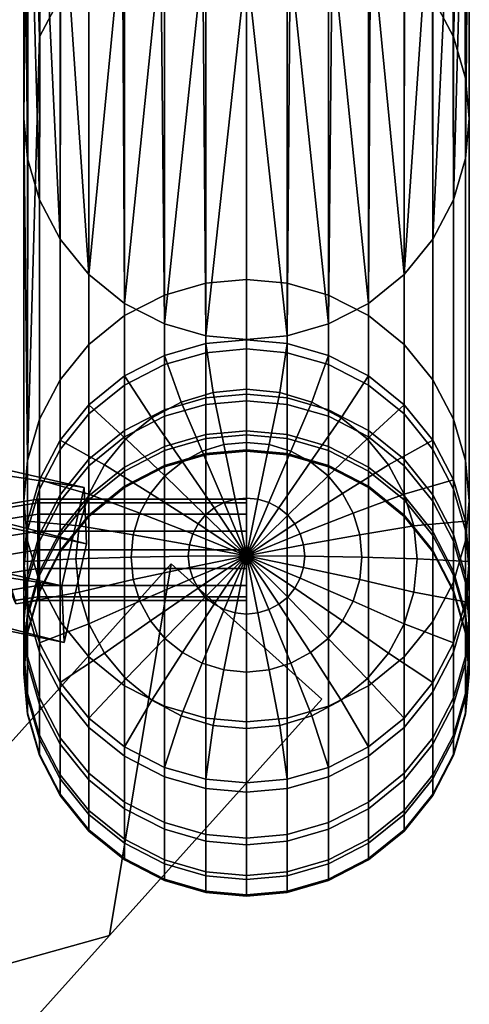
# Model space of a CAD drawing. Header units: millimetres. Extents: x -336 to 323, y -292 to 271.
# Tile 40 of 41: x 226 to 248, y 174 to 222. Entities that reach past the tile are written whole.
import ezdxf

# ---------------------------------------------------------------- set-up
doc = ezdxf.new("R2010")
doc.units = ezdxf.units.MM
for name, color, linetype in [('kos', 250, 'Continuous'), ('nozky', 250, 'Continuous'), ('podnoz', 7, 'Continuous')]:
    doc.layers.add(name, color=color, linetype=linetype)

msp = doc.modelspace()

# ---------------------------------------------------------------- meshes
at = {"layer": 'kos'}
mesh = msp.add_polyface(dxfattribs=at)
corners = [(221.708, 196.72, 353.933), (221.563, 196.847, 353.017), (219.632, 194.804, 353.162), (219.831, 194.735, 354.074), (222.079, 196.288, 354.772), (220.343, 194.451, 354.902), (222.614, 195.62, 355.316), (221.078, 193.996, 355.431), (223.175, 194.888, 355.478), (221.852, 193.487, 355.578), (223.722, 194.151, 355.29), (222.604, 192.968, 355.374), (222.962, 194.816, 350.483), (223.523, 194.084, 350.645), (222.331, 192.823, 350.735), (221.557, 193.331, 350.589), (222.415, 195.553, 350.672), (220.805, 193.85, 350.793), (221.928, 196.238, 351.24), (220.135, 194.34, 351.375), (221.629, 196.694, 352.095), (219.723, 194.678, 352.238), (224.131, 197.985, 353.844), (224.057, 198.148, 352.924), (224.322, 197.458, 354.689), (224.597, 196.655, 355.243), (224.885, 195.78, 355.415), (225.166, 194.904, 355.236), (225.416, 194.096, 354.677), (224.209, 193.467, 354.721), (225.064, 194.888, 350.588), (225.339, 194.084, 351.142), (224.058, 193.416, 351.189), (224.776, 195.762, 350.416), (224.495, 196.638, 350.595), (224.245, 197.446, 351.154), (224.091, 197.979, 352.004), (218.746, 192.387, 354.241), (218.515, 192.387, 353.333), (226.692, 198.391, 353.815), (226.692, 198.567, 352.895), (226.692, 196.987, 355.219), (226.692, 197.834, 354.662), (226.692, 195.146, 355.219), (226.692, 196.067, 355.395), (225.57, 193.564, 353.827), (226.692, 193.742, 353.815), (226.692, 194.299, 354.662), (225.604, 193.394, 352.907), (226.692, 193.567, 352.895), (226.692, 194.299, 351.127), (226.692, 193.742, 351.974), (225.53, 193.558, 351.987), (226.692, 196.067, 350.395), (226.692, 195.146, 350.57), (226.692, 197.834, 351.127), (226.692, 196.987, 350.57), (226.692, 198.391, 351.974), (237, 198.391, 353.815), (237, 198.567, 352.895), (237, 196.987, 355.219), (237, 197.834, 354.662), (237, 195.146, 355.219), (237, 196.067, 355.395), (237, 193.742, 353.815), (237, 194.299, 354.662), (237, 193.742, 351.974), (237, 193.567, 352.895), (237, 195.146, 350.57), (237, 194.299, 351.127), (237, 196.987, 350.57), (237, 196.067, 350.395), (237, 198.391, 351.974), (237, 197.834, 351.127)]
mesh.append_faces([[corners[k] for k in face] for face in [(0, 1, 2, 3), (4, 0, 3, 5), (6, 4, 5, 7), (8, 6, 7, 9), (10, 8, 9, 11), (12, 13, 14, 15), (16, 12, 15, 17), (18, 16, 17, 19), (20, 18, 19, 21), (1, 20, 21, 2), (22, 23, 1, 0), (24, 22, 0, 4), (25, 24, 4, 6), (26, 25, 6, 8), (27, 26, 8, 10), (28, 27, 10, 29), (30, 31, 32, 13), (33, 30, 13, 12), (34, 33, 12, 16), (35, 34, 16, 18), (36, 35, 18, 20), (23, 36, 20, 1), (37, 3, 2, 38), (22, 39, 40, 23), (25, 41, 42, 24), (24, 42, 39, 22), (27, 43, 44, 26), (45, 46, 47, 28), (28, 47, 43, 27), (26, 44, 41, 25), (48, 49, 46, 45), (31, 50, 51, 52), (33, 53, 54, 30), (30, 54, 50, 31), (35, 55, 56, 34), (23, 40, 57, 36), (36, 57, 55, 35), (34, 56, 53, 33), (49, 48, 52, 51), (39, 58, 59, 40), (41, 60, 61, 42), (42, 61, 58, 39), (43, 62, 63, 44), (46, 64, 65, 47), (47, 65, 62, 43), (44, 63, 60, 41), (51, 66, 67, 49), (54, 68, 69, 50), (50, 69, 66, 51), (56, 70, 71, 53), (57, 72, 73, 55), (40, 59, 72, 57), (55, 73, 70, 56), (53, 71, 68, 54), (49, 67, 64, 46)]])
at = {"layer": 'nozky'}
mesh = msp.add_polyface(dxfattribs=at)
corners = [(237, 225.427), (239.164, 225.298, 3), (237, 225.082, 3), (239.164, 225.644), (241.223, 225.93, 3), (234.836, 225.298, 3), (234.836, 225.644), (232.777, 225.93, 3), (230.882, 226.953, 3), (232.777, 226.276), (241.223, 226.276), (243.118, 226.953, 3), (243.118, 227.298), (230.882, 227.298), (241.223, 226.276), (239.164, 225.644), (234.836, 225.644), (237, 225.427), (243.118, 227.298), (232.777, 226.276), (196.793, -226.481), (195.772, -228.451), (195.772, -228.451, 3), (196.793, -226.481, 3), (199.98, -223.293), (198.222, -224.722), (198.222, -224.722, 3), (199.98, -223.293, 3), (203.998, -221.684), (201.951, -222.272), (201.951, -222.272, 3), (203.998, -221.684, 3), (208.002, -221.684), (206, -221.5), (206, -221.5, 3), (208.002, -221.684, 3), (212.02, -223.293), (210.049, -222.272), (210.049, -222.272, 3), (212.02, -223.293, 3), (215.207, -226.481), (213.778, -224.722), (213.778, -224.722, 3), (215.207, -226.481, 3), (216.228, -228.451), (216.228, -228.451, 3), (215.207, -226.481), (216.228, -228.451), (216.816, -230.498), (210.049, -222.272), (213.778, -224.722), (201.951, -222.272), (212.02, -223.293), (208.002, -221.684), (203.998, -221.684), (206, -221.5), (198.222, -224.722), (199.98, -223.293), (195.772, -228.451), (195.184, -230.498), (196.793, -226.481)]
mesh.append_faces([[corners[k] for k in face] for face in [(0, 1, 2, 2), (3, 4, 1, 1), (0, 2, 5, 5), (6, 5, 7, 7), (8, 9, 7, 7), (4, 10, 11, 11), (1, 0, 3, 3), (12, 11, 10, 10), (3, 10, 4, 4), (7, 9, 6, 6), (8, 13, 9, 9), (5, 6, 0, 0), (14, 15, 16, 16), (15, 17, 16, 16), (18, 14, 19, 19), (19, 14, 16, 16), (20, 21, 22, 23), (24, 25, 26, 27), (28, 29, 30, 31), (29, 24, 27, 30), (25, 20, 23, 26), (32, 33, 34, 35), (36, 37, 38, 39), (37, 32, 35, 38), (40, 41, 42, 43), (44, 40, 43, 45), (41, 36, 39, 42), (33, 28, 31, 34), (46, 47, 48, 48), (49, 50, 46, 46), (49, 46, 51, 51), (49, 52, 50, 50), (51, 53, 49, 49), (54, 55, 53, 53), (51, 56, 57, 57), (56, 51, 58, 58), (58, 51, 59, 59), (60, 56, 58, 58), (54, 53, 51, 51)]])
at = {"layer": 'podnoz'}
mesh = msp.add_polyface(dxfattribs=at)
corners = [(232.951, 202.995, 567.365), (230.981, 201.977, 567.433), (230.981, 204.667, 601.149), (232.951, 205.684, 601.054), (234.998, 203.583, 567.325), (234.998, 206.27, 601), (237, 203.766, 567.313), (237, 206.453, 600.983), (232.951, 201.18, 533.616), (230.981, 200.16, 533.658), (234.998, 201.769, 533.592), (237, 201.952, 533.585), (234.998, 200.829, 499.823), (232.951, 200.24, 499.832), (237, 201.012, 499.821), (237, 201.757, 432.276), (234.998, 201.573, 432.27), (234.998, 200.763, 466.042), (237, 200.947, 466.044), (232.951, 202.671, 398.493), (230.981, 201.652, 398.429), (230.981, 199.965, 432.21), (232.951, 200.985, 432.248), (234.998, 203.258, 398.53), (237, 203.441, 398.541), (230.981, 204.213, 364.702), (229.222, 202.79, 364.576), (229.222, 200.226, 398.339), (232.951, 205.229, 364.793), (234.998, 205.816, 364.845), (237, 205.999, 364.861), (230.981, 207.646, 331.053), (229.222, 206.227, 330.89), (234.998, 209.245, 331.237), (232.951, 208.661, 331.17), (237, 209.428, 331.258), (230.981, 226.546, 166.924), (229.222, 225.127, 166.761), (234.998, 228.145, 167.108), (232.951, 227.56, 167.041), (237, 228.327, 167.129), (230.882, 245.356, 3), (232.777, 246.379, 3), (234.836, 247.011, 3), (237, 247.227, 3), (237, 225.082, 3), (237, 206.472, 164.612), (234.998, 206.654, 164.633), (232.777, 225.93, 3), (232.951, 207.239, 164.701), (230.981, 208.253, 164.818), (234.836, 225.298, 3), (230.882, 226.953, 3), (235.356, 203.847, 602.525), (237, 204.009, 602.51), (237, 206.453, 600.983), (234.998, 206.27, 601), (233.776, 203.37, 602.57), (232.951, 205.684, 601.054), (234.818, 200.951, 603.74), (235.888, 201.274, 603.71), (232.319, 202.595, 602.642), (230.981, 204.667, 601.149), (233.833, 200.427, 603.789), (231.043, 201.552, 602.739), (229.222, 203.245, 601.281), (232.969, 199.721, 603.854)]
mesh.append_faces([[corners[k] for k in face] for face in [(0, 1, 2, 3), (4, 0, 3, 5), (6, 4, 5, 7), (8, 9, 1, 0), (10, 8, 0, 4), (11, 10, 4, 6), (12, 13, 8, 10), (14, 12, 10, 11), (15, 16, 17, 18), (19, 20, 21, 22), (23, 19, 22, 16), (24, 23, 16, 15), (25, 26, 27, 20), (28, 25, 20, 19), (29, 28, 19, 23), (30, 29, 23, 24), (25, 31, 32, 26), (29, 33, 34, 28), (28, 34, 31, 25), (30, 35, 33, 29), (31, 36, 37, 32), (33, 38, 39, 34), (35, 40, 38, 33), (34, 39, 36, 31), (41, 37, 36, 36), (42, 36, 39, 39), (38, 43, 39, 39), (36, 42, 41, 41), (42, 39, 43, 43), (38, 44, 43, 43), (45, 46, 47, 47), (48, 49, 50, 50), (49, 51, 47, 47), (45, 47, 51, 51), (51, 49, 48, 48), (48, 50, 52, 52), (53, 54, 55, 56), (57, 53, 56, 58), (59, 60, 53, 57), (61, 57, 58, 62), (63, 59, 57, 61), (64, 61, 62, 65), (66, 63, 61, 64)]])
mesh = msp.add_polyface(dxfattribs=at)
corners = [(239.002, 205.816, 364.845), (239.002, 209.245, 331.237), (237, 209.428, 331.258), (237, 205.999, 364.861), (241.049, 205.229, 364.793), (241.049, 208.661, 331.17), (241.049, 227.56, 167.041), (239.002, 228.145, 167.108), (243.019, 207.646, 331.053), (243.019, 226.546, 166.924), (237, 228.327, 167.129), (237, 247.227, 3), (234.998, 228.145, 167.108), (239.164, 247.011, 3), (241.223, 246.379, 3), (244.778, 206.227, 330.89), (244.778, 225.127, 166.761), (247.228, 202.522, 330.463), (247.228, 221.422, 166.334), (246.207, 223.379, 166.559), (246.207, 204.48, 330.689), (247.816, 200.489, 330.229), (247.816, 219.388, 166.1), (247.816, 196.511, 329.771), (247.816, 215.411, 165.642), (248, 217.4, 165.871), (248, 198.5, 330), (246.162, 242.282, 3), (247.788, 238.317, 3), (248, 236.155, 3), (247.168, 240.378, 3), (243.118, 245.356, 3), (247.788, 233.992, 3), (246.162, 230.027, 3), (246.207, 211.42, 165.182), (244.778, 209.673, 164.981), (247.228, 213.377, 165.408), (247.168, 231.931, 3), (244.793, 228.34, 3), (244.793, 243.969, 3), (243.118, 226.953, 3), (243.019, 208.253, 164.818), (241.223, 225.93, 3), (241.049, 207.239, 164.701), (237, 225.082, 3), (239.002, 206.654, 164.633), (237, 206.472, 164.612), (239.164, 225.298, 3)]
mesh.append_faces([[corners[k] for k in face] for face in [(0, 1, 2, 3), (4, 5, 1, 0), (5, 6, 7, 1), (8, 9, 6, 5), (1, 7, 10, 2), (11, 12, 10, 10), (13, 7, 6, 6), (14, 6, 9, 9), (15, 16, 9, 8), (7, 11, 10, 10), (17, 18, 19, 20), (21, 22, 18, 17), (23, 24, 25, 26), (26, 25, 22, 21), (16, 15, 20, 19), (27, 16, 19, 19), (28, 18, 22, 22), (29, 22, 25, 25), (18, 30, 19, 19), (16, 31, 9, 9), (29, 25, 24, 24), (32, 29, 24, 24), (29, 28, 22, 22), (33, 34, 35, 35), (36, 34, 37, 37), (38, 33, 35, 35), (34, 33, 37, 37), (36, 37, 32, 32), (32, 24, 36, 36), (13, 11, 7, 7), (6, 14, 13, 13), (27, 19, 30, 30), (28, 30, 18, 18), (31, 16, 39, 39), (27, 39, 16, 16), (14, 9, 31, 31), (40, 35, 41, 41), (42, 41, 43, 43), (44, 45, 46, 46), (45, 47, 43, 43), (42, 43, 47, 47), (44, 47, 45, 45), (40, 41, 42, 42), (40, 38, 35, 35)]])
mesh = msp.add_polyface(dxfattribs=at)
corners = [(228.99, 199.154, 599.634), (227.875, 194.289, 599.931), (227.99, 191.495, 554.608), (229.105, 196.36, 554.311), (227.793, 198.796, 567.645), (226.772, 196.83, 567.776), (226.772, 199.532, 601.626), (227.793, 201.493, 601.443), (229.222, 200.551, 567.528), (229.222, 203.245, 601.281), (230.981, 201.977, 567.433), (230.981, 204.667, 601.149), (227.793, 196.975, 533.788), (226.772, 195.007, 533.868), (229.222, 198.733, 533.716), (230.981, 200.16, 533.658), (227.793, 196.032, 499.895), (226.772, 194.062, 499.924), (229.222, 197.791, 499.869), (230.981, 199.219, 499.847), (227.793, 195.967, 465.989), (226.772, 193.997, 465.967), (229.222, 197.725, 466.008), (227.793, 196.78, 432.092), (226.772, 194.811, 432.02), (229.222, 198.537, 432.157), (227.793, 198.47, 398.229), (226.772, 196.504, 398.105), (229.222, 200.226, 398.339), (227.793, 201.038, 364.42), (226.772, 199.075, 364.245), (229.222, 202.79, 364.576), (227.793, 204.48, 330.689), (226.772, 202.522, 330.463), (229.222, 206.227, 330.89), (226.772, 191.009, 363.527), (226.772, 194.478, 329.537), (227.793, 192.52, 329.311), (227.793, 189.046, 363.353), (229.222, 225.127, 166.761), (227.793, 223.379, 166.559), (226.772, 221.422, 166.334), (226.832, 240.378, 3), (227.838, 242.282, 3), (226.772, 213.377, 165.408), (227.793, 211.42, 165.182), (229.222, 209.673, 164.981), (229.222, 190.773, 329.11), (229.207, 243.969, 3), (230.882, 245.356, 3), (230.882, 226.953, 3), (230.981, 208.253, 164.818), (227.838, 230.027, 3), (229.207, 228.34, 3), (226.832, 231.931, 3), (228.737, 193.983, 603.441), (228.575, 195.62, 603.289), (226, 195.5, 602), (226.184, 193.507, 602.185), (231.409, 194.599, 604.33), (231.299, 195.707, 604.227), (229.216, 192.409, 603.587), (226.772, 191.468, 602.374), (229.995, 200.28, 602.857), (231.043, 201.552, 602.739), (229.222, 203.245, 601.281), (227.793, 201.493, 601.443), (229.216, 198.83, 602.991), (226.772, 199.532, 601.626), (228.737, 197.256, 603.137), (226.184, 197.493, 601.815), (231.409, 196.814, 604.124)]
mesh.append_faces([[corners[k] for k in face] for face in [(0, 1, 2, 3), (4, 5, 6, 7), (8, 4, 7, 9), (10, 8, 9, 11), (12, 13, 5, 4), (14, 12, 4, 8), (15, 14, 8, 10), (16, 17, 13, 12), (18, 16, 12, 14), (19, 18, 14, 15), (20, 21, 17, 16), (22, 20, 16, 18), (23, 24, 21, 20), (25, 23, 20, 22), (26, 27, 24, 23), (28, 26, 23, 25), (29, 30, 27, 26), (31, 29, 26, 28), (29, 32, 33, 30), (31, 34, 32, 29), (35, 36, 37, 38), (34, 39, 40, 32), (32, 40, 41, 33), (42, 41, 40, 40), (39, 43, 40, 40), (36, 44, 45, 37), (37, 45, 46, 47), (43, 42, 40, 40), (48, 43, 39, 39), (48, 39, 49, 49), (50, 51, 46, 46), (45, 52, 46, 46), (46, 52, 53, 53), (53, 50, 46, 46), (45, 54, 52, 52), (55, 56, 57, 58), (59, 60, 56, 55), (61, 55, 58, 62), (63, 64, 65, 66), (67, 63, 66, 68), (69, 67, 68, 70), (56, 69, 70, 57), (60, 71, 69, 56)]])
mesh = msp.add_polyface(dxfattribs=at)
corners = [(165.271, 205.923, 555.546), (165.325, 204.631, 534.586), (201.637, 198.3, 567.165), (227.99, 191.495, 554.608), (201.554, 200.293, 599.493), (227.875, 194.289, 599.931), (202.669, 205.158, 599.196), (201.554, 200.293, 599.493), (227.875, 194.289, 599.931), (228.99, 199.154, 599.634), (202.752, 203.165, 566.868), (201.637, 198.3, 567.165), (201.554, 200.293, 599.493), (202.669, 205.158, 599.196), (166.386, 210.788, 555.249), (165.271, 205.923, 555.546), (201.637, 198.3, 567.165), (202.752, 203.165, 566.868), (166.439, 209.496, 534.288), (165.325, 204.631, 534.586), (165.271, 205.923, 555.546), (166.386, 210.788, 555.249), (229.105, 196.36, 554.311), (227.99, 191.495, 554.608), (165.325, 204.631, 534.586), (166.439, 209.496, 534.288), (166.386, 210.788, 555.249), (202.752, 203.165, 566.868), (166.439, 209.496, 534.288), (229.105, 196.36, 554.311), (202.669, 205.158, 599.196), (228.99, 199.154, 599.634), (226.184, 194.787, 567.913), (226, 192.79, 568.046), (226, 195.5, 602), (226.184, 197.493, 601.815), (226.772, 196.83, 567.776), (226.772, 199.532, 601.626), (226.184, 190.793, 568.179), (226.184, 193.507, 602.185), (226.184, 192.961, 533.952), (226, 190.961, 534.033), (226.772, 195.007, 533.868), (226.772, 194.062, 499.924), (226.184, 192.015, 499.955), (226.772, 193.997, 465.967), (226.184, 191.949, 465.944), (226.772, 194.811, 432.02), (226.184, 192.765, 431.944), (226.184, 194.461, 397.976), (226, 192.463, 397.851), (226, 190.765, 431.87), (226.772, 196.504, 398.105), (226.184, 197.036, 364.064), (226, 195.042, 363.886), (226.772, 199.075, 364.245), (226.184, 193.048, 363.709), (226.184, 190.465, 397.725), (226.184, 200.489, 330.229), (226, 198.5, 330), (226.772, 202.522, 330.463), (226.184, 196.511, 329.771), (226.772, 194.478, 329.537), (226.772, 191.009, 363.527), (226, 217.4, 165.871), (226.772, 221.422, 166.334), (226.212, 238.317, 3), (226.184, 215.411, 165.642), (226.772, 213.377, 165.408), (226, 236.155, 3), (226.832, 240.378, 3), (226.832, 231.931, 3), (227.793, 211.42, 165.182), (226.212, 233.992, 3)]
mesh.append_faces([[corners[k] for k in face] for face in [(0, 1, 2, 2), (3, 2, 1, 1), (4, 2, 5, 5), (3, 5, 2, 2), (6, 7, 8, 9), (10, 11, 12, 13), (14, 15, 16, 17), (18, 19, 20, 21), (22, 23, 24, 25), (26, 27, 28, 28), (29, 28, 27, 27), (30, 31, 27, 27), (29, 27, 31, 31), (32, 33, 34, 35), (36, 32, 35, 37), (33, 38, 39, 34), (40, 41, 33, 32), (42, 40, 32, 36), (43, 44, 40, 42), (45, 46, 44, 43), (47, 48, 46, 45), (49, 50, 51, 48), (52, 49, 48, 47), (53, 54, 50, 49), (55, 53, 49, 52), (54, 56, 57, 50), (53, 58, 59, 54), (55, 60, 58, 53), (56, 61, 62, 63), (54, 59, 61, 56), (64, 59, 58, 58), (65, 58, 60, 60), (64, 58, 66, 66), (58, 65, 66, 66), (59, 64, 67, 61), (61, 67, 68, 62), (69, 64, 66, 66), (70, 66, 65, 65), (71, 72, 68, 68), (73, 68, 67, 67), (71, 68, 73, 73), (69, 67, 64, 64), (69, 73, 67, 67)]])
mesh = msp.add_polyface(dxfattribs=at)
corners = [(239.002, 203.583, 567.325), (237, 203.766, 567.313), (237, 206.453, 600.983), (239.002, 206.27, 601), (241.049, 202.995, 567.365), (241.049, 205.684, 601.054), (243.019, 201.977, 567.433), (243.019, 204.667, 601.149), (244.778, 200.551, 567.528), (244.778, 203.245, 601.281), (246.207, 198.796, 567.645), (246.207, 201.493, 601.443), (239.002, 201.769, 533.592), (237, 201.952, 533.585), (241.049, 201.18, 533.616), (243.019, 200.16, 533.658), (244.778, 198.733, 533.716), (239.002, 200.829, 499.823), (237, 201.012, 499.821), (241.049, 200.24, 499.832), (243.019, 199.219, 499.847), (239.002, 200.763, 466.042), (237, 200.947, 466.044), (241.049, 200.175, 466.035), (239.002, 201.573, 432.27), (237, 201.757, 432.276), (241.049, 200.985, 432.248), (239.002, 203.258, 398.53), (237, 203.441, 398.541), (241.049, 202.671, 398.493), (243.019, 201.652, 398.429), (243.019, 199.965, 432.21), (244.778, 200.226, 398.339), (244.778, 198.537, 432.157), (239.002, 205.816, 364.845), (237, 205.999, 364.861), (241.049, 205.229, 364.793), (243.019, 204.213, 364.702), (244.778, 202.79, 364.576), (246.207, 201.038, 364.42), (246.207, 198.47, 398.229), (243.019, 207.646, 331.053), (241.049, 208.661, 331.17), (246.207, 204.48, 330.689), (244.778, 206.227, 330.89), (247.228, 199.075, 364.245), (247.228, 202.522, 330.463), (247.228, 194.478, 329.537), (247.228, 213.377, 165.408), (247.816, 215.411, 165.642), (247.816, 196.511, 329.771), (244.778, 190.773, 329.11), (244.778, 209.673, 164.981), (246.207, 211.42, 165.182), (246.207, 192.52, 329.311), (242.957, 201.552, 602.739), (244.005, 200.28, 602.857), (246.207, 201.493, 601.443), (244.778, 203.245, 601.281), (241.031, 199.721, 603.854), (241.74, 198.86, 603.934), (241.681, 202.595, 602.642), (243.019, 204.667, 601.149), (240.167, 200.427, 603.789), (240.224, 203.37, 602.57), (241.049, 205.684, 601.054), (239.182, 200.951, 603.74), (238.644, 203.847, 602.525), (239.002, 206.27, 601), (238.112, 201.274, 603.71), (237, 204.009, 602.51), (237, 206.453, 600.983), (237, 201.383, 603.7), (235.888, 201.274, 603.71), (235.356, 203.847, 602.525)]
mesh.append_faces([[corners[k] for k in face] for face in [(0, 1, 2, 3), (4, 0, 3, 5), (6, 4, 5, 7), (8, 6, 7, 9), (10, 8, 9, 11), (12, 13, 1, 0), (14, 12, 0, 4), (15, 14, 4, 6), (16, 15, 6, 8), (17, 18, 13, 12), (19, 17, 12, 14), (20, 19, 14, 15), (21, 22, 18, 17), (23, 21, 17, 19), (24, 25, 22, 21), (26, 24, 21, 23), (27, 28, 25, 24), (29, 27, 24, 26), (30, 29, 26, 31), (32, 30, 31, 33), (34, 35, 28, 27), (36, 34, 27, 29), (37, 36, 29, 30), (38, 37, 30, 32), (39, 38, 32, 40), (37, 41, 42, 36), (39, 43, 44, 38), (45, 46, 43, 39), (38, 44, 41, 37), (47, 48, 49, 50), (51, 52, 53, 54), (54, 53, 48, 47), (55, 56, 57, 58), (59, 60, 56, 55), (61, 55, 58, 62), (63, 59, 55, 61), (64, 61, 62, 65), (66, 63, 61, 64), (67, 64, 65, 68), (69, 66, 64, 67), (70, 67, 68, 71), (72, 69, 67, 70), (73, 72, 70, 74)]])
mesh = msp.add_polyface(dxfattribs=at)
corners = [(232.951, 200.24, 499.832), (230.981, 199.219, 499.847), (230.981, 200.16, 533.658), (232.951, 201.18, 533.616), (230.981, 199.154, 466.024), (229.222, 197.725, 466.008), (229.222, 197.791, 499.869), (232.951, 200.175, 466.035), (234.998, 200.763, 466.042), (234.998, 200.829, 499.823), (237, 200.947, 466.044), (237, 201.012, 499.821), (230.981, 199.965, 432.21), (229.222, 198.537, 432.157), (232.951, 200.985, 432.248), (234.998, 201.573, 432.27), (230.981, 201.652, 398.429), (229.222, 200.226, 398.339), (234.998, 187.755, 328.763), (234.998, 206.654, 164.633), (237, 206.472, 164.612), (237, 187.572, 328.742), (232.951, 188.339, 328.83), (232.951, 207.239, 164.701), (230.981, 189.354, 328.947), (230.981, 208.253, 164.818), (229.222, 190.773, 329.11), (229.222, 209.673, 164.981), (234.179, 195.201, 604.848), (234.124, 195.76, 604.796), (231.299, 195.707, 604.227), (231.409, 194.599, 604.33), (237, 195.777, 604.987), (231.733, 193.534, 604.429), (228.737, 193.983, 603.441), (229.216, 192.409, 603.587), (234.343, 194.664, 604.898), (232.26, 192.553, 604.52), (229.995, 190.959, 603.722), (234.609, 194.169, 604.944), (234.966, 193.735, 604.984), (232.969, 191.693, 604.6), (235.402, 193.379, 605.017), (233.833, 190.987, 604.665), (235.899, 193.114, 605.042), (234.818, 190.462, 604.714), (235.899, 198.405, 604.551), (236.439, 198.568, 604.535), (235.888, 201.274, 603.71), (234.818, 200.951, 603.74), (235.402, 198.141, 604.575), (233.833, 200.427, 603.789), (234.966, 197.784, 604.608), (232.969, 199.721, 603.854), (232.26, 198.86, 603.934), (231.043, 201.552, 602.739), (229.995, 200.28, 602.857), (234.609, 197.351, 604.649), (231.733, 197.879, 604.025), (229.216, 198.83, 602.991), (234.343, 196.855, 604.695), (231.409, 196.814, 604.124), (228.737, 197.256, 603.137), (234.179, 196.318, 604.744)]
mesh.append_faces([[corners[k] for k in face] for face in [(0, 1, 2, 3), (4, 5, 6, 1), (7, 4, 1, 0), (8, 7, 0, 9), (10, 8, 9, 11), (12, 13, 5, 4), (14, 12, 4, 7), (15, 14, 7, 8), (16, 17, 13, 12), (18, 19, 20, 21), (22, 23, 19, 18), (24, 25, 23, 22), (26, 27, 25, 24), (28, 29, 30, 31), (32, 29, 28, 28), (33, 31, 34, 35), (36, 28, 31, 33), (32, 28, 36, 36), (37, 33, 35, 38), (39, 36, 33, 37), (32, 36, 39, 39), (40, 39, 37, 41), (32, 39, 40, 40), (42, 40, 41, 43), (32, 40, 42, 42), (44, 42, 43, 45), (32, 42, 44, 44), (46, 47, 48, 49), (50, 46, 49, 51), (32, 46, 50, 50), (52, 50, 51, 53), (32, 50, 52, 52), (54, 53, 55, 56), (57, 52, 53, 54), (32, 52, 57, 57), (58, 54, 56, 59), (60, 57, 54, 58), (32, 57, 60, 60), (61, 58, 59, 62), (63, 60, 58, 61), (32, 60, 63, 63), (29, 63, 61, 30), (32, 63, 29, 29)]])
mesh = msp.add_polyface(dxfattribs=at)
corners = [(247.228, 196.83, 567.776), (246.207, 198.796, 567.645), (246.207, 201.493, 601.443), (247.228, 199.532, 601.626), (247.816, 194.787, 567.913), (247.816, 197.493, 601.815), (248, 192.79, 568.046), (248, 195.5, 602), (247.816, 190.793, 568.179), (247.816, 193.507, 602.185), (246.207, 196.975, 533.788), (244.778, 198.733, 533.716), (244.778, 200.551, 567.528), (247.228, 195.007, 533.868), (247.816, 192.961, 533.952), (248, 190.961, 534.033), (244.778, 197.791, 499.869), (243.019, 199.219, 499.847), (243.019, 200.16, 533.658), (246.207, 196.032, 499.895), (247.228, 194.062, 499.924), (247.816, 192.015, 499.955), (244.778, 197.725, 466.008), (243.019, 199.154, 466.024), (246.207, 195.967, 465.989), (247.228, 193.997, 465.967), (247.816, 191.949, 465.944), (244.778, 198.537, 432.157), (243.019, 199.965, 432.21), (246.207, 196.78, 432.092), (247.228, 194.811, 432.02), (247.816, 192.765, 431.944), (246.207, 198.47, 398.229), (244.778, 200.226, 398.339), (247.228, 196.504, 398.105), (247.816, 194.461, 397.976), (248, 192.463, 397.851), (248, 190.765, 431.87), (247.228, 199.075, 364.245), (246.207, 201.038, 364.42), (247.816, 197.036, 364.064), (248, 195.042, 363.886), (247.816, 193.048, 363.709), (247.816, 190.465, 397.725), (247.816, 200.489, 330.229), (247.228, 202.522, 330.463), (247.816, 196.511, 329.771), (248, 198.5, 330), (246.207, 189.046, 363.353), (246.207, 192.52, 329.311), (247.228, 194.478, 329.537), (247.228, 191.009, 363.527), (243.019, 189.354, 328.947), (243.019, 208.253, 164.818), (244.778, 209.673, 164.981), (244.778, 190.773, 329.11), (245.263, 193.983, 603.441), (244.784, 192.409, 603.587), (247.228, 191.468, 602.374), (247.816, 193.507, 602.185), (242.591, 194.599, 604.33), (242.267, 193.534, 604.429), (245.425, 195.62, 603.289), (248, 195.5, 602), (242.701, 195.707, 604.227), (245.263, 197.256, 603.137), (247.816, 197.493, 601.815), (242.591, 196.814, 604.124), (244.784, 198.83, 602.991), (247.228, 199.532, 601.626), (242.267, 197.879, 604.025), (244.005, 200.28, 602.857), (246.207, 201.493, 601.443)]
mesh.append_faces([[corners[k] for k in face] for face in [(0, 1, 2, 3), (4, 0, 3, 5), (6, 4, 5, 7), (8, 6, 7, 9), (10, 11, 12, 1), (13, 10, 1, 0), (14, 13, 0, 4), (15, 14, 4, 6), (16, 17, 18, 11), (19, 16, 11, 10), (20, 19, 10, 13), (21, 20, 13, 14), (22, 23, 17, 16), (24, 22, 16, 19), (25, 24, 19, 20), (26, 25, 20, 21), (27, 28, 23, 22), (29, 27, 22, 24), (30, 29, 24, 25), (31, 30, 25, 26), (32, 33, 27, 29), (34, 32, 29, 30), (35, 34, 30, 31), (36, 35, 31, 37), (38, 39, 32, 34), (40, 38, 34, 35), (41, 40, 35, 36), (42, 41, 36, 43), (40, 44, 45, 38), (42, 46, 47, 41), (48, 49, 50, 51), (51, 50, 46, 42), (41, 47, 44, 40), (52, 53, 54, 55), (56, 57, 58, 59), (60, 61, 57, 56), (62, 56, 59, 63), (64, 60, 56, 62), (65, 62, 63, 66), (67, 64, 62, 65), (68, 65, 66, 69), (70, 67, 65, 68), (71, 68, 69, 72)]])
mesh = msp.add_polyface(dxfattribs=at)
corners = [(243.019, 199.154, 466.024), (241.049, 200.175, 466.035), (241.049, 200.24, 499.832), (243.019, 199.219, 499.847), (243.019, 199.965, 432.21), (241.049, 200.985, 432.248), (239.002, 187.755, 328.763), (239.002, 206.654, 164.633), (241.049, 207.239, 164.701), (241.049, 188.339, 328.83), (237, 187.572, 328.742), (237, 206.472, 164.612), (243.019, 208.253, 164.818), (243.019, 189.354, 328.947), (233.279, 195.373, 404.636), (240.721, 188.693, 392.789), (240.721, 188.693, 380.216), (233.279, 195.373, 379.485), (237, 195.777, 604.987), (235.899, 193.114, 605.042), (236.439, 192.951, 605.057), (237, 192.896, 605.062), (237.561, 192.951, 605.057), (238.101, 193.114, 605.042), (238.598, 193.379, 605.017), (239.182, 190.462, 604.714), (240.167, 190.987, 604.665), (239.034, 193.735, 604.984), (241.031, 191.693, 604.6), (239.391, 194.169, 604.944), (241.74, 192.553, 604.52), (242.267, 193.534, 604.429), (244.005, 190.959, 603.722), (244.784, 192.409, 603.587), (239.657, 194.664, 604.898), (239.821, 195.201, 604.848), (242.591, 194.599, 604.33), (239.876, 195.76, 604.796), (242.701, 195.707, 604.227), (239.821, 196.318, 604.744), (242.591, 196.814, 604.124), (239.657, 196.855, 604.695), (242.267, 197.879, 604.025), (241.74, 198.86, 603.934), (244.784, 198.83, 602.991), (244.005, 200.28, 602.857), (239.391, 197.351, 604.649), (239.034, 197.784, 604.608), (241.031, 199.721, 603.854), (238.598, 198.141, 604.575), (240.167, 200.427, 603.789), (238.101, 198.405, 604.551), (239.182, 200.951, 603.74), (237.561, 198.568, 604.535), (238.112, 201.274, 603.71), (237, 198.623, 604.53), (237, 201.383, 603.7), (236.439, 198.568, 604.535), (235.888, 201.274, 603.71), (235.899, 198.405, 604.551)]
mesh.append_faces([[corners[k] for k in face] for face in [(0, 1, 2, 3), (4, 5, 1, 0), (6, 7, 8, 9), (10, 11, 7, 6), (9, 8, 12, 13), (14, 15, 16, 17), (18, 19, 20, 20), (18, 20, 21, 21), (18, 21, 22, 22), (18, 22, 23, 23), (24, 23, 25, 26), (18, 23, 24, 24), (27, 24, 26, 28), (18, 24, 27, 27), (29, 27, 28, 30), (18, 27, 29, 29), (31, 30, 32, 33), (34, 29, 30, 31), (18, 29, 34, 34), (35, 34, 31, 36), (18, 34, 35, 35), (37, 35, 36, 38), (18, 35, 37, 37), (39, 37, 38, 40), (18, 37, 39, 39), (41, 39, 40, 42), (18, 39, 41, 41), (43, 42, 44, 45), (46, 41, 42, 43), (18, 41, 46, 46), (47, 46, 43, 48), (18, 46, 47, 47), (49, 47, 48, 50), (18, 47, 49, 49), (51, 49, 50, 52), (18, 49, 51, 51), (53, 51, 52, 54), (18, 51, 53, 53), (55, 53, 54, 56), (18, 53, 55, 55), (57, 55, 56, 58), (18, 55, 57, 57), (18, 57, 59, 59)]])
mesh = msp.add_polyface(dxfattribs=at)
corners = [(227.793, 186.784, 568.447), (229.222, 185.029, 568.564), (229.222, 187.755, 602.719), (227.793, 189.507, 602.557), (226.772, 188.75, 568.316), (226.772, 191.468, 602.374), (226.184, 190.793, 568.179), (226.184, 193.507, 602.185), (227.793, 184.947, 534.279), (229.222, 183.189, 534.35), (226.772, 186.916, 534.198), (226.184, 188.961, 534.115), (226, 190.961, 534.033), (226, 192.79, 568.046), (226.184, 192.015, 499.955), (226, 190.013, 499.984), (226.184, 192.961, 533.952), (227.793, 183.995, 500.074), (229.222, 182.236, 500.1), (226.772, 185.965, 500.045), (226.184, 188.012, 500.014), (226.184, 191.949, 465.944), (226, 189.948, 465.922), (226.772, 185.899, 465.878), (227.793, 183.929, 465.856), (226.184, 187.946, 465.9), (226.184, 192.765, 431.944), (226, 190.765, 431.87), (226.772, 186.718, 431.721), (227.793, 184.749, 431.648), (226.184, 188.764, 431.796), (226.772, 188.422, 397.596), (227.793, 186.456, 397.473), (226.184, 190.465, 397.725), (226, 192.463, 397.851), (226.772, 191.009, 363.527), (227.793, 189.046, 363.353), (226.184, 193.048, 363.709), (219.741, 165.322, 382.68), (230.232, 177.008, 381.466), (230.232, 177.008, 406.604), (219.741, 165.322, 407.81), (216.012, 160.313, 383.19), (212.3, 172.002, 407.125), (230.232, 177.008, 406.604), (233.279, 195.373, 404.636), (216.012, 160.313, 408.317), (219.741, 165.322, 407.81), (209.738, 168.872, 407.448), (207.479, 165.528, 407.789), (212.3, 172.002, 381.99), (233.279, 195.373, 379.485), (230.232, 177.008, 381.466), (219.741, 165.322, 382.68), (216.012, 160.313, 383.19), (209.738, 168.871, 382.315), (207.479, 165.528, 382.659), (212.3, 172.002, 381.99), (209.738, 168.871, 382.315), (209.738, 168.872, 407.448), (212.3, 172.002, 407.125), (207.479, 165.528, 382.659), (205.535, 161.993, 383.02), (205.535, 161.993, 408.148), (207.479, 165.528, 407.789), (233.279, 195.373, 379.485), (233.279, 195.373, 404.636), (229.995, 190.959, 603.722), (229.216, 192.409, 603.587), (226.772, 191.468, 602.374), (227.793, 189.507, 602.557)]
mesh.append_faces([[corners[k] for k in face] for face in [(0, 1, 2, 3), (4, 0, 3, 5), (6, 4, 5, 7), (8, 9, 1, 0), (10, 8, 0, 4), (11, 10, 4, 6), (12, 11, 6, 13), (14, 15, 12, 16), (17, 18, 9, 8), (19, 17, 8, 10), (20, 19, 10, 11), (15, 20, 11, 12), (21, 22, 15, 14), (23, 24, 17, 19), (25, 23, 19, 20), (22, 25, 20, 15), (26, 27, 22, 21), (28, 29, 24, 23), (30, 28, 23, 25), (27, 30, 25, 22), (31, 32, 29, 28), (33, 31, 28, 30), (34, 33, 30, 27), (35, 36, 32, 31), (37, 35, 31, 33), (38, 39, 40, 40), (38, 40, 41, 41), (42, 38, 41, 41), (43, 44, 45, 45), (43, 46, 47, 47), (44, 43, 47, 47), (46, 43, 48, 48), (49, 46, 48, 48), (50, 51, 52, 52), (50, 53, 54, 54), (52, 53, 50, 50), (54, 55, 50, 50), (56, 55, 54, 54), (57, 58, 59, 60), (61, 62, 63, 64), (65, 57, 60, 66), (58, 61, 64, 59), (67, 68, 69, 70)]])
mesh = msp.add_polyface(dxfattribs=at)
corners = [(234.998, 181.998, 568.767), (237, 181.815, 568.779), (237, 184.547, 603.017), (234.998, 184.73, 603), (232.951, 182.585, 568.728), (232.951, 185.316, 602.946), (230.981, 183.604, 568.66), (230.981, 186.333, 602.851), (229.222, 185.029, 568.564), (229.222, 187.755, 602.719), (234.998, 180.154, 534.474), (237, 179.97, 534.482), (232.951, 180.742, 534.45), (230.981, 181.762, 534.409), (229.222, 183.189, 534.35), (234.998, 179.198, 500.145), (237, 179.015, 500.148), (232.951, 179.787, 500.136), (230.981, 180.807, 500.121), (229.222, 182.236, 500.1), (232.951, 179.721, 465.81), (234.998, 179.132, 465.803), (230.981, 180.741, 465.821), (229.222, 182.17, 465.837), (227.793, 183.929, 465.856), (227.793, 183.995, 500.074), (232.951, 180.544, 431.492), (234.998, 179.956, 431.471), (230.981, 181.564, 431.53), (229.222, 182.992, 431.583), (227.793, 184.749, 431.648), (232.951, 182.256, 397.208), (234.998, 181.668, 397.171), (230.981, 183.274, 397.272), (229.222, 184.7, 397.362), (227.793, 186.456, 397.473), (232.951, 184.854, 362.98), (234.998, 184.268, 362.928), (230.981, 185.871, 363.07), (229.222, 187.294, 363.197), (227.793, 189.046, 363.353), (230.981, 189.354, 328.947), (232.951, 188.339, 328.83), (234.998, 187.755, 328.763), (227.793, 192.52, 329.311), (229.222, 190.773, 329.11), (230.232, 177.008, 406.604), (230.232, 177.008, 381.466), (240.721, 188.693, 392.789), (233.279, 195.373, 379.485), (240.721, 188.693, 380.216), (230.232, 177.008, 381.466), (231.043, 189.688, 603.84), (229.995, 190.959, 603.722), (227.793, 189.507, 602.557), (229.222, 187.755, 602.719), (232.969, 191.693, 604.6), (232.26, 192.553, 604.52), (232.319, 188.645, 603.937), (230.981, 186.333, 602.851), (233.833, 190.987, 604.665), (233.776, 187.869, 604.009), (232.951, 185.316, 602.946), (234.818, 190.462, 604.714), (235.356, 187.392, 604.053), (234.998, 184.73, 603), (235.888, 190.139, 604.744), (236.439, 192.951, 605.057), (235.899, 193.114, 605.042)]
mesh.append_faces([[corners[k] for k in face] for face in [(0, 1, 2, 3), (4, 0, 3, 5), (6, 4, 5, 7), (8, 6, 7, 9), (10, 11, 1, 0), (12, 10, 0, 4), (13, 12, 4, 6), (14, 13, 6, 8), (15, 16, 11, 10), (17, 15, 10, 12), (18, 17, 12, 13), (19, 18, 13, 14), (20, 21, 15, 17), (22, 20, 17, 18), (23, 22, 18, 19), (24, 23, 19, 25), (26, 27, 21, 20), (28, 26, 20, 22), (29, 28, 22, 23), (30, 29, 23, 24), (31, 32, 27, 26), (33, 31, 26, 28), (34, 33, 28, 29), (35, 34, 29, 30), (36, 37, 32, 31), (38, 36, 31, 33), (39, 38, 33, 34), (40, 39, 34, 35), (38, 41, 42, 36), (36, 42, 43, 37), (40, 44, 45, 39), (39, 45, 41, 38), (46, 47, 48, 48), (49, 50, 51, 51), (52, 53, 54, 55), (56, 57, 53, 52), (58, 52, 55, 59), (60, 56, 52, 58), (61, 58, 59, 62), (63, 60, 58, 61), (64, 61, 62, 65), (66, 63, 61, 64), (67, 68, 63, 66)]])
mesh = msp.add_polyface(dxfattribs=at)
corners = [(247.228, 188.75, 568.316), (247.816, 190.793, 568.179), (247.816, 193.507, 602.185), (247.228, 191.468, 602.374), (246.207, 186.784, 568.447), (246.207, 189.507, 602.557), (244.778, 185.029, 568.564), (244.778, 187.755, 602.719), (247.816, 188.961, 534.115), (248, 190.961, 534.033), (248, 192.79, 568.046), (247.228, 186.916, 534.198), (246.207, 184.947, 534.279), (248, 190.013, 499.984), (247.816, 192.015, 499.955), (247.816, 192.961, 533.952), (247.816, 188.012, 500.014), (247.228, 185.965, 500.045), (248, 189.948, 465.922), (247.816, 191.949, 465.944), (247.816, 187.946, 465.9), (247.228, 185.899, 465.878), (248, 190.765, 431.87), (247.816, 192.765, 431.944), (247.816, 188.764, 431.796), (247.228, 186.718, 431.721), (247.816, 190.465, 397.725), (248, 192.463, 397.851), (247.228, 188.422, 397.596), (246.207, 186.456, 397.473), (246.207, 184.749, 431.648), (247.228, 191.009, 363.527), (247.816, 193.048, 363.709), (246.207, 189.046, 363.353), (244.778, 187.294, 363.197), (244.778, 184.7, 397.362), (243.019, 185.871, 363.07), (243.019, 189.354, 328.947), (244.778, 190.773, 329.11), (239.002, 184.268, 362.928), (239.002, 187.755, 328.763), (241.049, 188.339, 328.83), (241.049, 184.854, 362.98), (246.207, 192.52, 329.311), (237, 184.085, 362.911), (237, 187.572, 328.742), (233.279, 195.373, 404.636), (240.721, 188.693, 405.362), (240.721, 188.693, 392.789), (233.279, 195.373, 404.636), (230.232, 177.008, 406.604), (240.721, 188.693, 405.362), (237, 187.231, 604.068), (235.356, 187.392, 604.053), (234.998, 184.73, 603), (237, 184.547, 603.017), (237, 190.03, 604.754), (235.888, 190.139, 604.744), (237, 192.896, 605.062), (236.439, 192.951, 605.057), (238.644, 187.392, 604.053), (239.002, 184.73, 603), (238.112, 190.139, 604.744), (237.561, 192.951, 605.057), (240.224, 187.869, 604.009), (241.049, 185.316, 602.946), (239.182, 190.462, 604.714), (238.101, 193.114, 605.042), (241.681, 188.645, 603.937), (243.019, 186.333, 602.851), (240.167, 190.987, 604.665), (242.957, 189.688, 603.84), (244.778, 187.755, 602.719), (241.031, 191.693, 604.6), (244.005, 190.959, 603.722), (246.207, 189.507, 602.557), (241.74, 192.553, 604.52), (244.784, 192.409, 603.587), (247.228, 191.468, 602.374)]
mesh.append_faces([[corners[k] for k in face] for face in [(0, 1, 2, 3), (4, 0, 3, 5), (6, 4, 5, 7), (8, 9, 10, 1), (11, 8, 1, 0), (12, 11, 0, 4), (13, 14, 15, 9), (16, 13, 9, 8), (17, 16, 8, 11), (18, 19, 14, 13), (20, 18, 13, 16), (21, 20, 16, 17), (22, 23, 19, 18), (24, 22, 18, 20), (25, 24, 20, 21), (26, 27, 22, 24), (28, 26, 24, 25), (29, 28, 25, 30), (31, 32, 26, 28), (33, 31, 28, 29), (34, 33, 29, 35), (36, 37, 38, 34), (39, 40, 41, 42), (42, 41, 37, 36), (34, 38, 43, 33), (44, 45, 40, 39), (46, 47, 48, 48), (49, 50, 51, 51), (52, 53, 54, 55), (56, 57, 53, 52), (58, 59, 57, 56), (60, 52, 55, 61), (62, 56, 52, 60), (63, 58, 56, 62), (64, 60, 61, 65), (66, 62, 60, 64), (67, 63, 62, 66), (68, 64, 65, 69), (70, 66, 64, 68), (71, 68, 69, 72), (73, 70, 68, 71), (74, 71, 72, 75), (76, 73, 71, 74), (77, 74, 75, 78)]])
mesh = msp.add_polyface(dxfattribs=at)
corners = [(243.019, 183.604, 568.66), (244.778, 185.029, 568.564), (244.778, 187.755, 602.719), (243.019, 186.333, 602.851), (241.049, 182.585, 568.728), (241.049, 185.316, 602.946), (239.002, 181.998, 568.767), (239.002, 184.73, 603), (237, 181.815, 568.779), (237, 184.547, 603.017), (244.778, 183.189, 534.35), (246.207, 184.947, 534.279), (246.207, 186.784, 568.447), (243.019, 181.762, 534.409), (241.049, 180.742, 534.45), (239.002, 180.154, 534.474), (237, 179.97, 534.482), (246.207, 183.995, 500.074), (247.228, 185.965, 500.045), (247.228, 186.916, 534.198), (244.778, 182.236, 500.1), (243.019, 180.807, 500.121), (241.049, 179.787, 500.136), (239.002, 179.198, 500.145), (237, 179.015, 500.148), (246.207, 183.929, 465.856), (247.228, 185.899, 465.878), (244.778, 182.17, 465.837), (243.019, 180.741, 465.821), (241.049, 179.721, 465.81), (239.002, 179.132, 465.803), (237, 178.948, 465.801), (234.998, 179.132, 465.803), (234.998, 179.198, 500.145), (246.207, 184.749, 431.648), (247.228, 186.718, 431.721), (244.778, 182.992, 431.583), (243.019, 181.564, 431.53), (241.049, 180.544, 431.492), (239.002, 179.956, 431.471), (237, 179.772, 431.464), (234.998, 179.956, 431.471), (244.778, 184.7, 397.362), (246.207, 186.456, 397.473), (243.019, 183.274, 397.272), (241.049, 182.256, 397.208), (239.002, 181.668, 397.171), (237, 181.485, 397.16), (234.998, 181.668, 397.171), (243.019, 185.871, 363.07), (244.778, 187.294, 363.197), (241.049, 184.854, 362.98), (239.002, 184.268, 362.928), (237, 184.085, 362.911), (234.998, 184.268, 362.928), (234.998, 187.755, 328.763), (237, 187.572, 328.742), (230.232, 177.008, 381.466), (240.721, 188.693, 380.216), (240.721, 188.693, 392.789), (230.232, 177.008, 406.604), (240.721, 188.693, 405.362)]
mesh.append_faces([[corners[k] for k in face] for face in [(0, 1, 2, 3), (4, 0, 3, 5), (6, 4, 5, 7), (8, 6, 7, 9), (10, 11, 12, 1), (13, 10, 1, 0), (14, 13, 0, 4), (15, 14, 4, 6), (16, 15, 6, 8), (17, 18, 19, 11), (20, 17, 11, 10), (21, 20, 10, 13), (22, 21, 13, 14), (23, 22, 14, 15), (24, 23, 15, 16), (25, 26, 18, 17), (27, 25, 17, 20), (28, 27, 20, 21), (29, 28, 21, 22), (30, 29, 22, 23), (31, 30, 23, 24), (32, 31, 24, 33), (34, 35, 26, 25), (36, 34, 25, 27), (37, 36, 27, 28), (38, 37, 28, 29), (39, 38, 29, 30), (40, 39, 30, 31), (41, 40, 31, 32), (42, 43, 34, 36), (44, 42, 36, 37), (45, 44, 37, 38), (46, 45, 38, 39), (47, 46, 39, 40), (48, 47, 40, 41), (49, 50, 42, 44), (51, 49, 44, 45), (52, 51, 45, 46), (53, 52, 46, 47), (54, 53, 47, 48), (54, 55, 56, 53), (57, 58, 59, 59), (60, 59, 61, 61)]])

doc.saveas('drawing.dxf')
